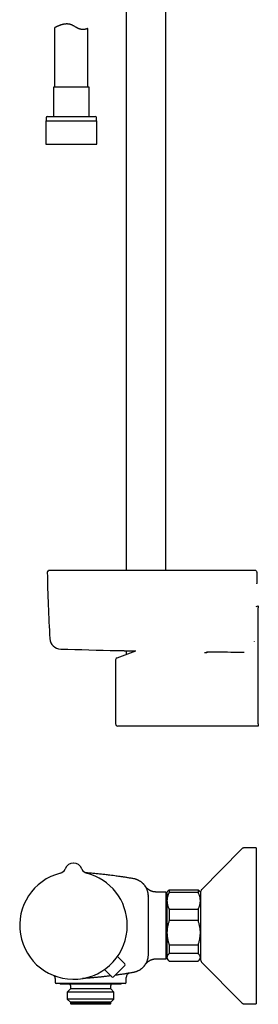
# Model space of a CAD drawing. Header units: millimetres. Extents: x 8 to 795, y 12 to 1770.
# Tile 59 of 127: x 88 to 195, y 944 to 1386. Entities that reach past the tile are written whole.
import ezdxf

# ---------------------------------------------------------------- set-up
doc = ezdxf.new("R2010")
doc.units = ezdxf.units.MM

msp = doc.modelspace()

# ---------------------------------------------------------------- linework, layer by layer
at = {"color": 7, "linetype": 'Continuous', "lineweight": 30}
for p, q in [((135.75, 1400.39), (135.75, 1138.91)), ((153.55, 1138.91), (153.55, 1396.54)), ((103.65, 1382.45), (103.65, 1355.77)), ((118.65, 1355.77), (118.65, 1382.08)), ((103.1, 1355.77), (103.1, 1342.65)), ((119.2, 1355.77), (103.1, 1355.77)), ((119.2, 1342.65), (119.2, 1355.77)), ((99.67, 1340.65), (99.67, 1330.15)), ((99.67, 1340.65), (122.62, 1340.65)), ((99.85, 1342.15), (99.85, 1340.65)), ((100.35, 1342.65), (121.95, 1342.65)), ((122.45, 1340.65), (122.45, 1342.15)), ((122.62, 1330.15), (122.62, 1340.65)), ((99.67, 1330.15), (122.62, 1330.15)), ((193.08, 1138.91), (192.85, 1138.91)), ((193.2, 1138.91), (193.08, 1138.91)), ((194.56, 1132.81), (194.56, 1132.81)), ((194.24, 1122.73), (195.17, 1123.07)), ((195.17, 1123.07), (195.17, 1122.04)), ((195.17, 1070.07), (195.17, 1122.04)), ((193.43, 1106.86), (193.44, 1107.04)), ((193.43, 1106.86), (193.43, 1106.86)), ((193.43, 1106.83), (193.43, 1106.83)), ((131.73, 1099.66), (140.15, 1102.76)), ((135.75, 1102.86), (135.75, 1101.14)), ((170.93, 1102.12), (171.8, 1102.11)), ((179.65, 1102.33), (181.33, 1102.3)), ((181.32, 1102.3), (182.85, 1102.27)), ((182.85, 1102.27), (188.36, 1102.17)), ((188.36, 1102.17), (188.37, 1102.17)), ((131.07, 1098.72), (131.07, 1070.07)), ((195.17, 1070.07), (195.17, 1069.07)), ((143.29, 1069.07), (132.07, 1069.07)), ((195.17, 1069.07), (143.29, 1069.07)), ((187.55, 1013.77), (169.71, 995.62)), ((187.55, 1013.77), (187.55, 1013.77)), ((194.14, 1014.37), (188.97, 1014.37)), ((194.14, 1014.37), (194.14, 944.37)), ((112.14, 1007.57), (112.01, 1007.57)), ((108.38, 1004.95), (108.37, 1004.92)), ((108.37, 1004.92), (108.37, 1004.92)), ((115.9, 1004.92), (115.87, 1004.99)), ((115.9, 1004.92), (115.9, 1004.92)), ((115.9, 1004.92), (115.9, 1004.92)), ((153.64, 994.57), (149.28, 994.57)), ((149.28, 994.57), (149.28, 994.57)), ((153.64, 994.57), (153.64, 964.57)), ((154.85, 995.29), (154.14, 994.57)), ((154.14, 994.57), (154.14, 990.61)), ((155.14, 995.55), (155.14, 994.38)), ((155.14, 995.55), (168.14, 995.55)), ((168.14, 994.38), (155.14, 994.38)), ((168.14, 995.55), (168.14, 994.38)), ((169.14, 994.57), (168.42, 995.29)), ((169.14, 994.57), (169.14, 990.61)), ((145.64, 992.79), (145.64, 979.57)), ((145.64, 992.77), (145.64, 992.79)), ((154.14, 990.17), (153.64, 990.17)), ((154.14, 990.61), (154.14, 976.29)), ((169.14, 990.61), (169.14, 976.29)), ((155.14, 986.84), (155.14, 981.72)), ((155.14, 986.84), (168.14, 986.84)), ((168.14, 986.84), (168.14, 981.72)), ((168.14, 981.72), (155.14, 981.72)), ((145.64, 979.57), (145.64, 966.35)), ((154.14, 976.29), (154.14, 965.25)), ((169.14, 976.29), (169.14, 966.03)), ((153.64, 968.97), (154.14, 968.97)), ((155.14, 970.86), (168.14, 970.86)), ((155.14, 970.86), (155.14, 966.92)), ((168.14, 970.86), (168.14, 966.92)), ((135.16, 962.28), (131.88, 965.62)), ((145.64, 966.38), (145.64, 966.36)), ((145.64, 966.35), (145.64, 966.35)), ((149.28, 964.57), (153.64, 964.57)), ((154.14, 965.25), (154.14, 964.57)), ((154.14, 964.57), (154.85, 963.85)), ((168.14, 966.92), (155.14, 966.92)), ((155.14, 963.59), (168.14, 963.59)), ((168.42, 963.85), (169.14, 964.57)), ((169.14, 966.03), (169.14, 964.52)), ((129.43, 956.55), (126.09, 959.83)), ((135.15, 961.58), (130.13, 956.55)), ((169.71, 963.12), (187.55, 944.97)), ((103.84, 955.68), (103.84, 954.07)), ((135.84, 954.07), (135.84, 956.23)), ((108.78, 953.57), (104.34, 953.57)), ((106.09, 953.57), (106.09, 953.37)), ((106.09, 953.37), (106.29, 953.17)), ((133.59, 953.37), (106.09, 953.37)), ((133.39, 953.17), (106.29, 953.17)), ((110.84, 951.17), (109.36, 949.69)), ((110.84, 952.67), (110.84, 951.17)), ((128.84, 951.17), (110.84, 951.17)), ((114.21, 953.57), (113.9, 953.57)), ((135.34, 953.57), (120.65, 953.57)), ((128.84, 951.17), (128.84, 952.67)), ((130.31, 949.69), (128.84, 951.17)), ((133.39, 953.17), (133.59, 953.37)), ((133.59, 953.37), (133.59, 953.57)), ((109.36, 949.69), (109.36, 946.55)), ((130.31, 949.69), (109.36, 949.69)), ((109.36, 946.55), (110.74, 945.17)), ((130.31, 946.55), (109.36, 946.55)), ((128.94, 945.17), (130.31, 946.55)), ((130.31, 946.55), (130.31, 949.69)), ((110.74, 945.17), (110.74, 944.47)), ((128.94, 945.17), (110.74, 945.17)), ((110.74, 944.47), (111.04, 944.17)), ((128.94, 944.47), (110.74, 944.47)), ((128.64, 944.17), (111.04, 944.17)), ((128.64, 944.17), (128.94, 944.47)), ((128.94, 944.47), (128.94, 945.17)), ((187.55, 944.97), (187.55, 944.97)), ((188.97, 944.37), (194.14, 944.37))]:
    msp.add_line(p, q, dxfattribs=at)
at = {"color": 7, "linetype": 'Continuous', "lineweight": 30, "flags": 128}
msp.add_lwpolyline([(145.63, 992.91), (145.64, 992.79), (145.64, 992.79), (145.64, 992.79)], dxfattribs=at)
at = {"color": 7, "linetype": 'Continuous', "lineweight": 30}
for centre, radius, start, end in [((100.35, 1342.15), 0.5, 90, 180), ((121.95, 1342.15), 0.5, 0, 90), ((101.16, 1138.04), 0.8, 133.1963, 181.0489), ((800.24, 1150.84), 700, 181.04894, 183.4855), ((101.85, 1134.91), 4, 89.8045, 102.4462), ((193.76, 1138.04), 0.8, 61.931, 77.5508), ((106.53, 1108.58), 5, 183.4855, 268.4836), ((344.65, 10100.43), 9000, 268.483055, 268.644828), ((132.07, 1098.72), 1, 110.258, 179.9701), ((132.07, 1070.07), 1, 180, 270), ((112.14, 1003.57), 4, 19.6961, 160.3039), ((105.55, 1005.93), 3, 284.0321, 340.2936), ((118.73, 1005.93), 3, 199.7066, 255.9667), ((112.14, 979.57), 24.17, 104.0365, 0), ((112.14, 979.57), 24.17, 0, 75.9635), ((171.14, 994.22), 2, 135.4958, 180), ((171.14, 964.52), 2, 180, 224.5042), ((134.8, 961.93), 0.5, 315, 44.5), ((129.78, 956.91), 0.5, 225.5, 315), ((137.84, 956.23), 2, 99.6783, 180.0107), ((104.34, 954.07), 0.5, 180, 270), ((110.34, 952.67), 0.5, 0, 90), ((129.34, 952.67), 0.5, 90, 180), ((135.34, 954.07), 0.5, 270, 0)]:
    msp.add_arc(centre, radius, start, end, dxfattribs=at)
for points, knots in [([(118.65, 1382.08), (118.65, 1382.08), (118.64, 1382.08), (118.61, 1382.07), (118.55, 1382.05), (118.46, 1382.02), (118.36, 1381.98), (118.25, 1381.95), (118.12, 1381.91), (117.96, 1381.87), (117.76, 1381.81), (117.53, 1381.76), (117.3, 1381.72), (117.09, 1381.69), (116.93, 1381.67), (116.77, 1381.66), (116.61, 1381.65), (116.44, 1381.64), (116.27, 1381.64), (116.09, 1381.65), (115.9, 1381.67), (115.72, 1381.69), (115.55, 1381.71), (115.38, 1381.74), (115.21, 1381.78), (115.04, 1381.83), (114.87, 1381.88), (114.69, 1381.94), (114.52, 1382.01), (114.32, 1382.1), (114.11, 1382.2), (113.89, 1382.31), (113.63, 1382.45), (113.3, 1382.64), (112.91, 1382.87), (112.55, 1383.08), (112.2, 1383.28), (111.86, 1383.46), (111.54, 1383.62), (111.27, 1383.73), (111.07, 1383.81), (110.86, 1383.88), (110.65, 1383.94), (110.44, 1383.99), (110.23, 1384.04), (110.02, 1384.07), (109.8, 1384.1), (109.59, 1384.12), (109.37, 1384.13), (109.16, 1384.14), (108.94, 1384.13), (108.71, 1384.12), (108.47, 1384.1), (108.24, 1384.08), (108.01, 1384.05), (107.78, 1384.01), (107.56, 1383.96), (107.34, 1383.91), (107.11, 1383.86), (106.82, 1383.78), (106.48, 1383.67), (106.11, 1383.55), (105.77, 1383.42), (105.48, 1383.3), (105.24, 1383.2), (105.05, 1383.12), (104.87, 1383.04), (104.7, 1382.96), (104.54, 1382.89), (104.39, 1382.82), (104.26, 1382.75), (104.13, 1382.69), (104.02, 1382.64), (103.92, 1382.58), (103.81, 1382.53), (103.74, 1382.49), (103.7, 1382.47), (103.68, 1382.46), (103.66, 1382.45), (103.65, 1382.45), (103.65, 1382.45), (103.65, 1382.45)], [0, 0, 0, 0, 0.012541, 0.031526, 0.050591, 0.069901, 0.089292, 0.102339, 0.11488, 0.133843, 0.152876, 0.172126, 0.191451, 0.204444, 0.21433, 0.224216, 0.234153, 0.24409, 0.254148, 0.264205, 0.274338, 0.284471, 0.292862, 0.301253, 0.309704, 0.318156, 0.326743, 0.33533, 0.343986, 0.352643, 0.365305, 0.374889, 0.384474, 0.403721, 0.423152, 0.442627, 0.45569, 0.473384, 0.49114, 0.500118, 0.509095, 0.51815, 0.527205, 0.536079, 0.544953, 0.553908, 0.562864, 0.571982, 0.5811, 0.590293, 0.599486, 0.609798, 0.620109, 0.630502, 0.640895, 0.651432, 0.66197, 0.672569, 0.683168, 0.696514, 0.716708, 0.736984, 0.757502, 0.778099, 0.79195, 0.805389, 0.818875, 0.832385, 0.846076, 0.859794, 0.873702, 0.88764, 0.901639, 0.914467, 0.933908, 0.953442, 0.963358, 0.973273, 0.983241, 0.993208, 1, 1, 1, 1]), ([(100.61, 1138.62), (100.64, 1138.65), (100.71, 1138.7), (100.81, 1138.76), (100.9, 1138.8), (100.96, 1138.81), (100.99, 1138.82)], [0, 0, 0, 0, 0.294744, 0.597192, 0.797418, 1, 1, 1, 1]), ([(103.04, 1138.91), (103.03, 1138.91), (103.02, 1138.91), (102.99, 1138.91), (102.96, 1138.91), (102.94, 1138.91), (102.91, 1138.91), (102.89, 1138.91), (102.87, 1138.91), (102.84, 1138.91), (102.82, 1138.91), (102.8, 1138.91), (102.78, 1138.91), (102.76, 1138.91), (102.74, 1138.91), (102.72, 1138.91), (102.7, 1138.91), (102.68, 1138.91), (102.67, 1138.91), (102.65, 1138.91), (102.64, 1138.91), (102.63, 1138.91), (102.61, 1138.91), (102.6, 1138.91), (102.59, 1138.91), (102.58, 1138.91), (102.57, 1138.91), (102.55, 1138.91), (102.52, 1138.91), (102.48, 1138.91), (102.44, 1138.91), (102.41, 1138.91), (102.37, 1138.91), (102.33, 1138.91), (102.3, 1138.91), (102.26, 1138.91), (102.23, 1138.91), (102.2, 1138.91), (102.18, 1138.91), (102.15, 1138.91), (102.13, 1138.91), (102.11, 1138.91), (102.09, 1138.91), (102.08, 1138.91), (102.07, 1138.91), (102.06, 1138.91), (102.05, 1138.91), (102.04, 1138.91), (102.04, 1138.91), (102.03, 1138.91), (102.03, 1138.91), (102.02, 1138.91), (102.02, 1138.91), (102.01, 1138.91), (102.01, 1138.91), (102, 1138.91), (101.99, 1138.91), (101.99, 1138.91), (101.98, 1138.91), (101.97, 1138.91), (101.97, 1138.91), (101.96, 1138.91), (101.96, 1138.91), (101.95, 1138.91), (101.94, 1138.91), (101.94, 1138.91), (101.93, 1138.91), (101.93, 1138.91), (101.92, 1138.91), (101.91, 1138.91), (101.91, 1138.91), (101.9, 1138.91), (101.9, 1138.91), (101.89, 1138.91), (101.89, 1138.91), (101.88, 1138.91), (101.88, 1138.91), (101.88, 1138.91), (101.87, 1138.91), (101.87, 1138.91), (101.87, 1138.91), (101.87, 1138.91), (101.86, 1138.91), (101.86, 1138.91), (101.86, 1138.91), (101.86, 1138.91)], [0, 0, 0, 0, 0.012032, 0.023795, 0.03529, 0.046517, 0.057476, 0.068166, 0.078589, 0.089743, 0.100573, 0.111079, 0.12126, 0.131116, 0.140648, 0.149855, 0.158738, 0.167296, 0.17553, 0.1833, 0.190758, 0.197903, 0.204734, 0.211368, 0.217678, 0.223663, 0.22937, 0.235055, 0.25755, 0.277853, 0.298363, 0.32192, 0.345743, 0.369651, 0.3933, 0.41779, 0.441987, 0.465892, 0.485017, 0.503838, 0.522347, 0.540543, 0.558426, 0.575997, 0.584541, 0.593009, 0.601408, 0.606526, 0.611913, 0.617569, 0.623493, 0.629816, 0.636418, 0.6433, 0.650463, 0.657905, 0.665627, 0.673629, 0.681892, 0.690434, 0.699255, 0.708354, 0.717732, 0.727214, 0.736964, 0.746984, 0.757272, 0.768048, 0.779103, 0.790438, 0.802053, 0.813948, 0.826123, 0.838578, 0.851313, 0.864327, 0.877622, 0.891197, 0.905051, 0.919186, 0.9336, 0.949779, 0.966297, 0.983154, 1, 1, 1, 1]), ([(113.18, 1138.91), (113.02, 1138.91), (112.72, 1138.91), (112.28, 1138.91), (111.86, 1138.91), (111.46, 1138.91), (111.08, 1138.91), (110.71, 1138.91), (110.36, 1138.91), (110.02, 1138.91), (109.7, 1138.91), (109.39, 1138.91), (109.1, 1138.91), (108.81, 1138.91), (108.54, 1138.91), (108.28, 1138.91), (108.03, 1138.91), (107.8, 1138.91), (107.58, 1138.91), (107.37, 1138.91), (107.18, 1138.91), (106.99, 1138.91), (106.81, 1138.91), (106.62, 1138.91), (106.42, 1138.91), (106.2, 1138.91), (105.97, 1138.91), (105.72, 1138.91), (105.5, 1138.91), (105.28, 1138.91), (105.09, 1138.91), (104.89, 1138.91), (104.68, 1138.91), (104.5, 1138.91), (104.33, 1138.91), (104.19, 1138.91), (104.04, 1138.91), (103.9, 1138.91), (103.76, 1138.91), (103.63, 1138.91), (103.51, 1138.91), (103.41, 1138.91), (103.31, 1138.91), (103.23, 1138.91), (103.16, 1138.91), (103.11, 1138.91), (103.08, 1138.91), (103.06, 1138.91), (103.05, 1138.91), (103.04, 1138.91)], [0, 0, 0, 0, 0.029298, 0.057171, 0.083804, 0.109356, 0.133964, 0.157742, 0.180783, 0.203158, 0.224918, 0.246101, 0.266462, 0.28557, 0.305714, 0.324743, 0.342825, 0.360073, 0.376554, 0.391882, 0.408198, 0.422823, 0.436729, 0.452016, 0.469225, 0.48831, 0.50945, 0.531842, 0.555416, 0.574934, 0.595526, 0.617429, 0.640592, 0.664105, 0.683594, 0.703678, 0.724627, 0.746757, 0.76977, 0.792851, 0.816256, 0.839823, 0.864377, 0.889986, 0.915549, 0.935771, 0.95639, 0.977694, 1, 1, 1, 1]), ([(182.73, 1138.91), (182.26, 1138.91), (181.34, 1138.91), (179.97, 1138.91), (178.63, 1138.91), (177.32, 1138.91), (176.04, 1138.91), (174.81, 1138.91), (173.63, 1138.91), (172.51, 1138.91), (171.41, 1138.91), (170.33, 1138.91), (169.28, 1138.91), (168.26, 1138.91), (167.26, 1138.91), (166.29, 1138.91), (165.35, 1138.91), (164.44, 1138.91), (163.55, 1138.91), (162.7, 1138.91), (161.88, 1138.91), (161.07, 1138.91), (160.29, 1138.91), (159.52, 1138.91), (158.79, 1138.91), (158.08, 1138.91), (157.4, 1138.91), (156.75, 1138.91), (156.12, 1138.91), (155.53, 1138.91), (154.98, 1138.91), (154.47, 1138.91), (154, 1138.91), (153.55, 1138.91), (153.11, 1138.91), (152.67, 1138.91), (152.22, 1138.91), (151.75, 1138.91), (151.22, 1138.91), (150.62, 1138.91), (149.97, 1138.91), (149.29, 1138.91), (148.57, 1138.91), (147.83, 1138.91), (147.07, 1138.91), (146.3, 1138.91), (145.52, 1138.91), (144.71, 1138.91), (143.88, 1138.91), (143.02, 1138.91), (142.13, 1138.91), (141.22, 1138.91), (140.28, 1138.91), (139.31, 1138.91), (138.33, 1138.91), (137.32, 1138.91), (136.3, 1138.91), (135.25, 1138.91), (134.17, 1138.91), (133.05, 1138.91), (131.9, 1138.91), (130.73, 1138.91), (129.53, 1138.91), (128.31, 1138.91), (127.07, 1138.91), (125.82, 1138.91), (124.54, 1138.91), (123.22, 1138.91), (121.87, 1138.91), (120.49, 1138.91), (119.08, 1138.91), (117.64, 1138.91), (116.17, 1138.91), (114.68, 1138.91), (113.68, 1138.91), (113.18, 1138.91)], [0, 0, 0, 0, 0.020117, 0.039811, 0.059082, 0.077929, 0.096353, 0.114353, 0.130937, 0.147144, 0.162976, 0.178431, 0.19351, 0.208212, 0.222539, 0.236489, 0.250063, 0.263261, 0.275857, 0.28809, 0.299961, 0.311469, 0.322813, 0.333781, 0.344373, 0.354588, 0.364428, 0.373726, 0.382661, 0.391234, 0.399443, 0.406467, 0.413201, 0.419646, 0.425807, 0.43204, 0.438564, 0.445377, 0.452482, 0.461462, 0.470867, 0.480697, 0.490951, 0.50163, 0.512735, 0.523593, 0.534829, 0.546443, 0.558435, 0.570804, 0.583551, 0.596675, 0.610178, 0.624057, 0.638315, 0.652685, 0.66742, 0.68252, 0.697983, 0.714102, 0.730599, 0.747474, 0.764726, 0.782356, 0.80004, 0.818087, 0.836499, 0.855276, 0.874812, 0.894727, 0.915022, 0.935697, 0.956752, 0.978186, 1, 1, 1, 1]), ([(192.86, 1138.91), (192.85, 1138.91), (192.84, 1138.91), (192.79, 1138.91), (192.72, 1138.91), (192.63, 1138.91), (192.51, 1138.91), (192.37, 1138.91), (192.21, 1138.91), (192.03, 1138.91), (191.84, 1138.91), (191.64, 1138.91), (191.42, 1138.91), (191.19, 1138.91), (190.94, 1138.91), (190.68, 1138.91), (190.41, 1138.91), (190.13, 1138.91), (189.82, 1138.91), (189.5, 1138.91), (189.17, 1138.91), (188.83, 1138.91), (188.47, 1138.91), (188.1, 1138.91), (187.73, 1138.91), (187.36, 1138.91), (186.97, 1138.91), (186.57, 1138.91), (186.16, 1138.91), (185.74, 1138.91), (185.32, 1138.91), (184.89, 1138.91), (184.46, 1138.91), (184.03, 1138.91), (183.6, 1138.91), (183.17, 1138.91), (182.88, 1138.91), (182.73, 1138.91)], [0, 0, 0, 0, 0.032212, 0.063748, 0.094815, 0.125622, 0.156382, 0.187306, 0.218602, 0.250474, 0.278867, 0.306641, 0.334317, 0.362415, 0.391078, 0.418424, 0.445314, 0.472366, 0.500197, 0.528649, 0.556459, 0.584138, 0.612198, 0.640789, 0.668098, 0.694993, 0.722095, 0.750022, 0.778534, 0.806313, 0.833916, 0.861903, 0.890461, 0.91778, 0.944728, 0.971927, 1, 1, 1, 1]), ([(193.94, 1138.82), (193.83, 1138.84), (193.61, 1138.88), (193.34, 1138.91), (193.18, 1138.91), (193.12, 1138.91)], [0, 0, 0, 0, 0.399897, 0.802024, 1, 1, 1, 1]), ([(194.56, 1132.81), (194.56, 1132.84), (194.57, 1132.93), (194.57, 1133.09), (194.58, 1133.29), (194.58, 1133.49), (194.58, 1133.69), (194.59, 1133.88), (194.59, 1134.08), (194.59, 1134.28), (194.6, 1134.47), (194.6, 1134.66), (194.6, 1134.85), (194.61, 1135.03), (194.61, 1135.22), (194.61, 1135.4), (194.61, 1135.57), (194.61, 1135.74), (194.61, 1135.91), (194.61, 1136.07), (194.62, 1136.22), (194.62, 1136.37), (194.62, 1136.52), (194.62, 1136.66), (194.61, 1136.79), (194.61, 1136.92), (194.61, 1137.04), (194.61, 1137.16), (194.61, 1137.27), (194.61, 1137.37), (194.61, 1137.47), (194.6, 1137.57), (194.6, 1137.66), (194.6, 1137.74), (194.59, 1137.82), (194.59, 1137.89), (194.59, 1137.96), (194.58, 1138.02), (194.58, 1138.07), (194.57, 1138.11), (194.57, 1138.14), (194.56, 1138.17), (194.55, 1138.2), (194.55, 1138.23), (194.53, 1138.28), (194.52, 1138.32), (194.5, 1138.37), (194.47, 1138.42), (194.44, 1138.47), (194.4, 1138.52), (194.37, 1138.56), (194.36, 1138.57)], [0, 0, 0, 0, 0.010237, 0.033795, 0.05645, 0.080322, 0.104233, 0.128211, 0.152252, 0.176349, 0.200496, 0.224685, 0.248907, 0.273152, 0.297411, 0.321673, 0.345928, 0.370167, 0.394382, 0.418569, 0.442723, 0.466841, 0.490909, 0.514708, 0.538532, 0.562469, 0.586527, 0.610715, 0.635044, 0.659528, 0.684188, 0.709053, 0.734173, 0.759627, 0.785556, 0.812221, 0.840183, 0.870934, 0.892273, 0.909679, 0.919823, 0.926029, 0.932772, 0.941434, 0.94964, 0.957701, 0.965785, 0.974052, 0.982603, 0.991449, 1, 1, 1, 1]), ([(131.81, 1102.95), (131.8, 1102.95), (131.79, 1102.95), (131.8, 1102.95), (131.83, 1102.95), (131.87, 1102.95), (131.92, 1102.95), (131.98, 1102.95), (132.05, 1102.94), (132.12, 1102.94), (132.21, 1102.94), (132.34, 1102.94), (132.5, 1102.93), (132.69, 1102.93), (132.9, 1102.92), (133.13, 1102.92), (133.38, 1102.91), (133.66, 1102.91), (133.95, 1102.9), (134.26, 1102.89), (134.57, 1102.89), (134.88, 1102.88), (135.2, 1102.87), (135.52, 1102.87), (135.83, 1102.86), (136.12, 1102.85), (136.38, 1102.85), (136.64, 1102.84), (136.97, 1102.83), (137.35, 1102.83), (137.78, 1102.82), (138.2, 1102.81), (138.61, 1102.8), (139.03, 1102.79), (139.43, 1102.78), (139.78, 1102.77), (140.02, 1102.77), (140.16, 1102.76), (140.18, 1102.76)], [0, 0, 0, 0, 0.024825, 0.054197, 0.083569, 0.113101, 0.142633, 0.163961, 0.185289, 0.206678, 0.228067, 0.261273, 0.294535, 0.328123, 0.361711, 0.395539, 0.429367, 0.463533, 0.497762, 0.530971, 0.564238, 0.593612, 0.622986, 0.652519, 0.682053, 0.703383, 0.724712, 0.746102, 0.767493, 0.800709, 0.833983, 0.863364, 0.892744, 0.922284, 0.951825, 0.973159, 0.994493, 1, 1, 1, 1]), ([(171.8, 1102.11), (171.85, 1102.11), (171.94, 1102.11), (172.07, 1102.14), (172.2, 1102.2), (172.31, 1102.27), (172.4, 1102.35), (172.43, 1102.4), (172.45, 1102.42)], [0, 0, 0, 0, 0.183069, 0.366136, 0.549237, 0.732332, 0.914736, 1, 1, 1, 1]), ([(171.9, 1102.41), (171.9, 1102.41), (171.9, 1102.41), (171.91, 1102.41), (171.92, 1102.41), (171.94, 1102.41), (171.97, 1102.41), (172.01, 1102.42), (172.06, 1102.42), (172.11, 1102.42), (172.18, 1102.42), (172.25, 1102.42), (172.33, 1102.42), (172.42, 1102.42), (172.51, 1102.42), (172.62, 1102.42), (172.73, 1102.42), (172.84, 1102.42), (172.97, 1102.42), (173.1, 1102.42), (173.23, 1102.42), (173.38, 1102.41), (173.51, 1102.41), (173.59, 1102.41), (173.62, 1102.41)], [0, 0, 0, 0, 0.01592, 0.045721, 0.080125, 0.118838, 0.161208, 0.206327, 0.253613, 0.302195, 0.351668, 0.40176, 0.452301, 0.503185, 0.554349, 0.605755, 0.657385, 0.709205, 0.760648, 0.812326, 0.864179, 0.916151, 0.968186, 1, 1, 1, 1]), ([(173.62, 1102.41), (173.67, 1102.41), (173.82, 1102.41), (174.08, 1102.41), (174.4, 1102.41), (174.74, 1102.4), (175.09, 1102.4), (175.46, 1102.39), (175.84, 1102.39), (176.23, 1102.38), (176.64, 1102.38), (177.05, 1102.37), (177.47, 1102.36), (177.9, 1102.36), (178.33, 1102.35), (178.77, 1102.34), (179.21, 1102.33), (179.5, 1102.33), (179.65, 1102.33)], [0, 0, 0, 0, 0.0372516, 0.1015826, 0.1658105, 0.2298366, 0.2938292, 0.3580233, 0.4223201, 0.4866172, 0.5508118, 0.6148047, 0.6788347, 0.7430665, 0.8074015, 0.8717368, 0.9359695, 1, 1, 1, 1]), ([(188.37, 1102.17), (188.44, 1102.17), (188.56, 1102.17), (188.67, 1102.18), (188.72, 1102.18)], [0, 0, 0, 0, 0.608664, 1, 1, 1, 1]), ([(188.72, 1102.18), (188.74, 1102.18), (188.76, 1102.18), (188.78, 1102.18), (188.78, 1102.18)], [0, 0, 0, 0, 0.920092, 1, 1, 1, 1]), ([(188.97, 1014.37), (188.91, 1014.37), (188.77, 1014.36), (188.57, 1014.33), (188.38, 1014.29), (188.2, 1014.22), (188.02, 1014.14), (187.86, 1014.03), (187.7, 1013.91), (187.6, 1013.82), (187.55, 1013.77)], [0, 0, 0, 0, 0.1295016, 0.2551845, 0.3782557, 0.5000002, 0.6217446, 0.7448158, 0.8704985, 1, 1, 1, 1]), ([(188.97, 1014.37), (188.91, 1014.37), (188.77, 1014.36), (188.57, 1014.33), (188.38, 1014.29), (188.2, 1014.22), (188.02, 1014.14), (187.86, 1014.03), (187.7, 1013.91), (187.6, 1013.82), (187.55, 1013.77)], [0, 0, 0, 0, 0.129502, 0.255185, 0.378256, 0.5, 0.621745, 0.744816, 0.870499, 1, 1, 1, 1]), ([(117.22, 1003.34), (117.61, 1003.31), (118.46, 1003.25), (119.98, 1003.13), (121.77, 1002.98), (123.78, 1002.79), (125.78, 1002.58), (127.59, 1002.37), (129.22, 1002.17), (130.96, 1001.94), (132.72, 1001.7), (134.5, 1001.43), (136.01, 1001.19), (137.53, 1000.94), (138.53, 1000.76), (139.04, 1000.67)], [0, 0, 0, 0, 0.053481, 0.115903, 0.2075, 0.299101, 0.390702, 0.482298, 0.548264, 0.61423, 0.72103, 0.790765, 0.860507, 0.930249, 1, 1, 1, 1]), ([(139.04, 1000.67), (139.04, 1000.67), (139.2, 1000.64), (139.53, 1000.57), (139.96, 1000.46), (140.33, 1000.33), (140.64, 1000.21), (140.96, 1000.08), (141.26, 999.93), (141.61, 999.74), (141.99, 999.51), (142.36, 999.26), (142.67, 999.02), (142.93, 998.8), (143.18, 998.57), (143.42, 998.32), (143.69, 998.03), (143.97, 997.69), (144.23, 997.33), (144.44, 997), (144.62, 996.71), (144.78, 996.41), (144.93, 996.1), (145.08, 995.74), (145.23, 995.32), (145.36, 994.89), (145.45, 994.51), (145.52, 994.18), (145.57, 993.84), (145.61, 993.5), (145.63, 993.15), (145.63, 992.92), (145.64, 992.79)], [0, 0, 0, 0, 0.000005, 0.044555, 0.089278, 0.119481, 0.149739, 0.18038, 0.211077, 0.241888, 0.286437, 0.331159, 0.361363, 0.39162, 0.42226, 0.452957, 0.483766, 0.528312, 0.573031, 0.603231, 0.633486, 0.664123, 0.694816, 0.725622, 0.770175, 0.8149, 0.845106, 0.875365, 0.906007, 0.936704, 0.967516, 1, 1, 1, 1]), ([(144.29, 997.23), (144.29, 997.23), (144.29, 997.24), (144.29, 997.24), (144.29, 997.23)], [0, 0, 0, 0, 0.476874, 1, 1, 1, 1]), ([(149.28, 994.57), (149.23, 994.57), (149.12, 994.57), (148.94, 994.58), (148.74, 994.59), (148.54, 994.62), (148.34, 994.64), (148.14, 994.68), (147.94, 994.72), (147.75, 994.77), (147.56, 994.82), (147.37, 994.88), (147.18, 994.95), (147, 995.02), (146.82, 995.09), (146.65, 995.18), (146.48, 995.26), (146.31, 995.35), (146.15, 995.45), (145.99, 995.55), (145.84, 995.65), (145.69, 995.76), (145.55, 995.87), (145.41, 995.98), (145.28, 996.1), (145.15, 996.21), (145.03, 996.33), (144.92, 996.45), (144.81, 996.56), (144.72, 996.67), (144.63, 996.77), (144.56, 996.86), (144.51, 996.93), (144.46, 996.99), (144.43, 997.04), (144.4, 997.07), (144.38, 997.1), (144.37, 997.12), (144.35, 997.14), (144.34, 997.16), (144.33, 997.17), (144.32, 997.19), (144.32, 997.2), (144.31, 997.21), (144.3, 997.22), (144.3, 997.22), (144.3, 997.22), (144.3, 997.22)], [0, 0, 0, 0, 0.021082, 0.053161, 0.085132, 0.116991, 0.148733, 0.180353, 0.211846, 0.243204, 0.274421, 0.305487, 0.336394, 0.36713, 0.397685, 0.428043, 0.458189, 0.488104, 0.517769, 0.547157, 0.576239, 0.604983, 0.633347, 0.661281, 0.688726, 0.715606, 0.741823, 0.767246, 0.791679, 0.814795, 0.835992, 0.854285, 0.868898, 0.880145, 0.888915, 0.896013, 0.902067, 0.907574, 0.912964, 0.918594, 0.924777, 0.931948, 0.940608, 0.951384, 0.965093, 0.982787, 1, 1, 1, 1]), ([(155.14, 994.38), (155.06, 994.23), (154.91, 993.93), (154.72, 993.47), (154.55, 993.01), (154.4, 992.54), (154.29, 992.07), (154.21, 991.64), (154.16, 991.26), (154.14, 990.93), (154.14, 990.72), (154.14, 990.61)], [0, 0, 0, 0, 0.122971, 0.245939, 0.369577, 0.49321, 0.619366, 0.745519, 0.83034, 0.915181, 1, 1, 1, 1]), ([(154.86, 995.29), (154.88, 995.31), (154.96, 995.4), (155.06, 995.48), (155.14, 995.55)], [0, 0, 0, 0, 0.243318, 1, 1, 1, 1]), ([(168.14, 995.55), (168.21, 995.48), (168.31, 995.4), (168.4, 995.31), (168.42, 995.29)], [0, 0, 0, 0, 0.75884, 1, 1, 1, 1]), ([(169.14, 990.61), (169.14, 990.65), (169.13, 990.85), (169.12, 991.19), (169.06, 991.65), (168.98, 992.11), (168.87, 992.56), (168.72, 993.02), (168.55, 993.48), (168.36, 993.93), (168.21, 994.23), (168.14, 994.38)], [0, 0, 0, 0, 0.0340845, 0.152699, 0.2713147, 0.3908442, 0.5103765, 0.6324315, 0.7544901, 0.8772433, 1, 1, 1, 1]), ([(154.14, 990.61), (154.14, 990.56), (154.14, 990.37), (154.16, 990.02), (154.21, 989.56), (154.29, 989.11), (154.41, 988.65), (154.55, 988.19), (154.72, 987.74), (154.91, 987.28), (155.06, 986.98), (155.14, 986.84)], [0, 0, 0, 0, 0.034085, 0.152699, 0.271315, 0.390844, 0.510376, 0.632431, 0.75449, 0.877243, 1, 1, 1, 1]), ([(168.14, 986.84), (168.21, 986.98), (168.36, 987.28), (168.55, 987.74), (168.73, 988.2), (168.87, 988.67), (168.99, 989.15), (169.06, 989.58), (169.11, 989.95), (169.13, 990.28), (169.13, 990.5), (169.14, 990.61)], [0, 0, 0, 0, 0.122971, 0.245939, 0.369577, 0.49321, 0.619366, 0.745519, 0.83034, 0.915181, 1, 1, 1, 1]), ([(155.14, 981.72), (155.06, 981.51), (154.91, 981.08), (154.72, 980.42), (154.55, 979.76), (154.4, 979.08), (154.29, 978.45), (154.22, 977.87), (154.18, 977.41), (154.15, 977), (154.14, 976.64), (154.14, 976.41), (154.14, 976.29)], [0, 0, 0, 0, 0.122896, 0.245937, 0.369475, 0.493206, 0.619234, 0.714141, 0.809047, 0.872668, 0.936288, 1, 1, 1, 1]), ([(169.14, 976.29), (169.13, 976.52), (169.13, 976.97), (169.08, 977.65), (169, 978.33), (168.88, 979.01), (168.74, 979.69), (168.57, 980.38), (168.37, 981.05), (168.21, 981.5), (168.14, 981.72)], [0, 0, 0, 0, 0.122488, 0.245238, 0.368757, 0.492521, 0.618889, 0.745475, 0.872652, 1, 1, 1, 1]), ([(154.14, 976.29), (154.14, 976.23), (154.14, 975.95), (154.16, 975.46), (154.21, 974.8), (154.29, 974.14), (154.41, 973.48), (154.55, 972.82), (154.72, 972.16), (154.91, 971.5), (155.06, 971.07), (155.14, 970.86)], [0, 0, 0, 0, 0.031426, 0.150353, 0.269282, 0.389133, 0.508986, 0.631385, 0.753788, 0.876892, 1, 1, 1, 1]), ([(168.14, 970.86), (168.21, 971.07), (168.35, 971.48), (168.54, 972.12), (168.71, 972.76), (168.85, 973.42), (168.97, 974.08), (169.06, 974.75), (169.12, 975.43), (169.14, 975.95), (169.14, 976.23), (169.14, 976.29)], [0, 0, 0, 0, 0.119246, 0.238489, 0.358338, 0.478183, 0.600299, 0.722411, 0.845493, 0.968574, 1, 1, 1, 1]), ([(145.64, 966.35), (145.64, 966.27), (145.63, 966.12), (145.62, 965.82), (145.59, 965.45), (145.53, 965), (145.45, 964.6), (145.35, 964.24), (145.26, 963.92), (145.15, 963.6), (145.03, 963.29), (144.9, 962.98), (144.75, 962.67), (144.58, 962.37), (144.42, 962.1), (144.26, 961.85), (144.1, 961.63), (143.94, 961.42), (143.76, 961.19), (143.55, 960.96), (143.32, 960.72), (143.08, 960.49), (142.83, 960.26), (142.57, 960.05), (142.3, 959.84), (142.02, 959.65), (141.72, 959.47), (141.42, 959.29), (141.1, 959.13), (140.78, 958.99), (140.45, 958.85), (140.11, 958.73), (139.76, 958.63), (139.4, 958.54), (139.16, 958.49), (139.04, 958.47)], [0, 0, 0, 0, 0.020079, 0.040155, 0.080406, 0.120993, 0.161705, 0.191376, 0.221046, 0.250923, 0.280799, 0.311328, 0.341858, 0.372612, 0.403365, 0.427498, 0.451658, 0.4759, 0.500171, 0.529823, 0.559475, 0.589331, 0.619188, 0.649692, 0.680195, 0.710923, 0.74165, 0.773294, 0.804938, 0.836833, 0.868728, 0.901411, 0.934093, 0.967043, 1, 1, 1, 1]), ([(144.36, 962), (144.36, 962), (144.36, 962), (144.36, 962), (144.36, 962.01), (144.37, 962.02), (144.38, 962.04), (144.39, 962.05), (144.4, 962.07), (144.41, 962.08), (144.43, 962.1), (144.44, 962.12), (144.45, 962.13), (144.47, 962.15), (144.48, 962.18), (144.5, 962.2), (144.53, 962.23), (144.55, 962.27), (144.59, 962.31), (144.63, 962.37), (144.69, 962.44), (144.76, 962.52), (144.85, 962.62), (144.96, 962.74), (145.08, 962.86), (145.22, 962.99), (145.35, 963.11), (145.5, 963.23), (145.65, 963.35), (145.81, 963.47), (145.97, 963.58), (146.14, 963.69), (146.31, 963.79), (146.48, 963.88), (146.66, 963.97), (146.84, 964.06), (147.03, 964.13), (147.22, 964.21), (147.41, 964.27), (147.6, 964.33), (147.79, 964.39), (147.99, 964.43), (148.19, 964.47), (148.39, 964.51), (148.59, 964.53), (148.79, 964.55), (148.99, 964.56), (149.15, 964.57), (149.25, 964.57), (149.28, 964.57)], [0, 0, 0, 0, 0.0020259, 0.0454169, 0.0854122, 0.1202902, 0.1487886, 0.1710762, 0.1883568, 0.2019093, 0.2127399, 0.2216055, 0.2290914, 0.2356737, 0.2417677, 0.2477486, 0.2538546, 0.2605352, 0.2682815, 0.2777046, 0.2895953, 0.3048839, 0.3240921, 0.3462113, 0.3697567, 0.3942895, 0.4195913, 0.4454425, 0.4716775, 0.4981837, 0.5248862, 0.5517344, 0.5786935, 0.6057389, 0.6328529, 0.6600221, 0.6872366, 0.7144888, 0.7417726, 0.7690832, 0.7964168, 0.8237703, 0.8511412, 0.8785272, 0.9059267, 0.933338, 0.96076, 0.9881915, 1, 1, 1, 1]), ([(155.14, 966.92), (155.06, 966.85), (154.91, 966.72), (154.72, 966.52), (154.55, 966.31), (154.4, 966.11), (154.29, 965.9), (154.21, 965.71), (154.16, 965.54), (154.14, 965.4), (154.14, 965.3), (154.14, 965.25)], [0, 0, 0, 0, 0.122971, 0.245939, 0.369577, 0.49321, 0.619366, 0.745519, 0.83034, 0.915181, 1, 1, 1, 1]), ([(154.14, 965.25), (154.14, 965.24), (154.14, 965.15), (154.16, 965), (154.21, 964.79), (154.29, 964.59), (154.41, 964.39), (154.55, 964.19), (154.72, 963.99), (154.91, 963.79), (155.06, 963.66), (155.14, 963.59)], [0, 0, 0, 0, 0.034085, 0.152699, 0.271315, 0.390844, 0.510376, 0.632431, 0.75449, 0.877243, 1, 1, 1, 1]), ([(169.14, 965.25), (169.14, 965.27), (169.13, 965.36), (169.12, 965.51), (169.06, 965.71), (168.98, 965.92), (168.87, 966.12), (168.72, 966.32), (168.55, 966.52), (168.36, 966.72), (168.21, 966.85), (168.14, 966.92)], [0, 0, 0, 0, 0.034085, 0.152699, 0.271315, 0.390844, 0.510376, 0.632431, 0.75449, 0.877243, 1, 1, 1, 1]), ([(168.14, 963.59), (168.21, 963.66), (168.36, 963.79), (168.55, 963.99), (168.73, 964.19), (168.87, 964.4), (168.99, 964.61), (169.06, 964.8), (169.11, 964.97), (169.13, 965.11), (169.13, 965.21), (169.14, 965.25)], [0, 0, 0, 0, 0.1229713, 0.245939, 0.3695765, 0.4932102, 0.6193665, 0.7455194, 0.8303396, 0.9151808, 1, 1, 1, 1]), ([(144.36, 962.01), (144.36, 962.01), (144.36, 962.01), (144.36, 962.01), (144.36, 962.01), (144.36, 962.01)], [0, 0, 0, 0, 0.3090237, 0.8432014, 1, 1, 1, 1]), ([(144.39, 962.06), (144.39, 962.05), (144.38, 962.04), (144.37, 962.03), (144.37, 962.02)], [0, 0, 0, 0, 0.440756, 1, 1, 1, 1]), ([(103.26, 957.09), (103.27, 957.08), (103.3, 957.05), (103.36, 956.98), (103.43, 956.89), (103.5, 956.8), (103.56, 956.7), (103.61, 956.6), (103.66, 956.5), (103.71, 956.39), (103.75, 956.28), (103.78, 956.17), (103.8, 956.06), (103.82, 955.94), (103.83, 955.83), (103.84, 955.74), (103.84, 955.69), (103.84, 955.68)], [0, 0, 0, 0, 0.0263873, 0.0969432, 0.1686082, 0.2410456, 0.3140372, 0.3874375, 0.4611467, 0.5350946, 0.6092304, 0.6835164, 0.7579243, 0.8324322, 0.907023, 0.9816829, 1, 1, 1, 1]), ([(129.02, 956.95), (128.69, 956.91), (127.82, 956.8), (126.4, 956.63), (124.76, 956.45), (123.12, 956.29), (121.48, 956.14), (119.84, 956), (118.19, 955.87), (116.97, 955.79), (116.29, 955.75), (116.17, 955.74)], [0, 0, 0, 0, 0.07665, 0.204348, 0.332005, 0.459671, 0.587362, 0.715063, 0.842726, 0.970399, 1, 1, 1, 1]), ([(139.04, 958.47), (138.53, 958.38), (137.52, 958.2), (135.99, 957.95), (134.47, 957.71), (132.91, 957.48), (131.67, 957.3), (130.94, 957.2), (130.75, 957.17)], [0, 0, 0, 0, 0.1840853, 0.3681816, 0.5523105, 0.7364504, 0.9330187, 1, 1, 1, 1]), ([(112.48, 953.57), (112.32, 953.57), (111.98, 953.57), (111.49, 953.57), (111.01, 953.57), (110.54, 953.57), (110.09, 953.57), (109.64, 953.57), (109.2, 953.57), (108.92, 953.57), (108.78, 953.57)], [0, 0, 0, 0, 0.123092, 0.246678, 0.370266, 0.49531, 0.620356, 0.746779, 0.873204, 1, 1, 1, 1]), ([(113.9, 953.57), (113.78, 953.57), (113.54, 953.57), (113.18, 953.57), (112.83, 953.57), (112.6, 953.57), (112.48, 953.57)], [0, 0, 0, 0, 0.2494857, 0.4991777, 0.7494867, 1, 1, 1, 1]), ([(120.65, 953.57), (120.41, 953.57), (119.92, 953.57), (119.22, 953.57), (118.55, 953.57), (117.93, 953.57), (117.31, 953.57), (116.68, 953.57), (116.06, 953.57), (115.43, 953.57), (114.82, 953.57), (114.41, 953.57), (114.21, 953.57)], [0, 0, 0, 0, 0.112262, 0.224754, 0.320362, 0.416044, 0.511725, 0.607331, 0.705457, 0.803667, 0.901876, 1, 1, 1, 1]), ([(187.55, 944.97), (187.6, 944.92), (187.7, 944.82), (187.86, 944.7), (188.02, 944.6), (188.2, 944.51), (188.38, 944.45), (188.57, 944.4), (188.77, 944.37), (188.91, 944.37), (188.97, 944.37)], [0, 0, 0, 0, 0.129501, 0.255184, 0.378255, 0.5, 0.621744, 0.744816, 0.870498, 1, 1, 1, 1]), ([(187.55, 944.97), (187.6, 944.92), (187.7, 944.82), (187.86, 944.7), (188.02, 944.6), (188.2, 944.51), (188.38, 944.45), (188.57, 944.4), (188.77, 944.37), (188.91, 944.37), (188.97, 944.37)], [0, 0, 0, 0, 0.129501, 0.255184, 0.378255, 0.5, 0.621744, 0.744815, 0.870498, 1, 1, 1, 1])]:
    msp.add_open_spline(points, degree=3, knots=knots, dxfattribs=at)

doc.saveas('drawing.dxf')
